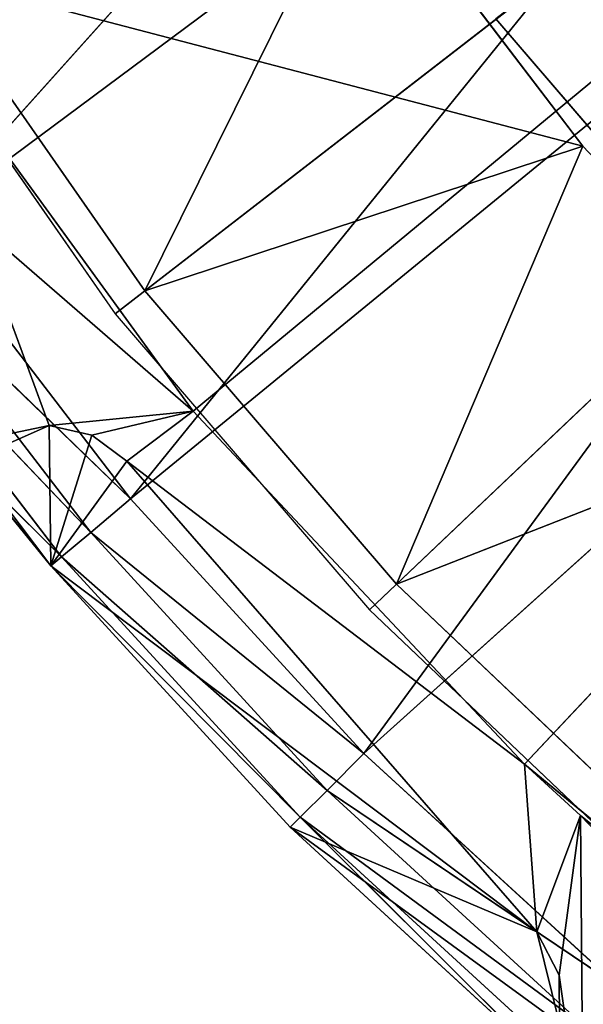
# Model space of a CAD drawing. Extents: x 0 to 110, y -110 to 0.
# Tile 31 of 256: x 25 to 30, y -84 to -75. Entities that reach past the tile are written whole.
import ezdxf

# ---------------------------------------------------------------- set-up
doc = ezdxf.new("R2010")
doc.units = 0
doc.header["$LTSCALE"] = 25.4
doc.layers.get('0').update_dxf_attribs({"color": 13, "linetype": 'CONTINUOUS'})

# ---------------------------------------------------------------- blocks, each defined once
blk = doc.blocks.new('REFLECTOR-LED-GU10-ES111-D')
at = {"color": 18}
for p, q in [((26.491, 56, 78.5847), (23.7599, 56, 74.8256)), ((23.7599, 56, 74.8256), (26.491, 47, 78.5847)), ((23.7599, 56, 74.8256), (26.491, 47, 78.5847)), ((26.491, 56, 78.5847), (23.7599, 56, 74.8256)), ((26.026, 55, 77.4275), (23.9057, 56, 74.3812)), ((26.026, 55, 77.4275), (23.9057, 56, 74.3812)), ((26.026, 56, 77.4275), (23.9057, 56, 74.3812)), ((23.9057, 56, 74.3812), (30.2297, 56, 76.0401)), ((26.026, 56, 77.4275), (23.9057, 56, 74.3812)), ((23.9057, 56, 74.3812), (30.2297, 56, 76.0401)), ((24.3834, 56, 76.7551), (26.491, 56, 78.5847)), ((25.108, 56, 78.7212), (24.3834, 56, 76.7551)), ((25.108, 56, 78.7212), (24.3834, 56, 76.7551)), ((24.3834, 56, 76.7551), (26.491, 56, 78.5847)), ((24.6962, 56, 78.8067), (25.108, 56, 78.7212)), ((25.108, 56, 78.7212), (24.6962, 46, 78.8067)), ((25.108, 56, 78.7212), (24.6962, 46, 78.8067)), ((24.6962, 56, 78.8067), (25.108, 56, 78.7212)), ((25.108, 56, 78.7212), (26.491, 56, 78.5847)), ((25.108, 56, 78.7212), (25.5185, 56, 78.8126)), ((25.108, 56, 78.7212), (26.491, 56, 78.5847)), ((25.5185, 56, 78.8126), (25.108, 46, 78.7212)), ((25.5185, 56, 78.8126), (25.108, 46, 78.7212)), ((25.108, 56, 78.7212), (25.5185, 56, 78.8126)), ((25.108, 56, 78.7212), (25.108, 46, 78.7212)), ((25.108, 56, 78.7212), (25.108, 46, 78.7212)), ((25.5185, 56, 78.8126), (26.491, 56, 78.5847)), ((25.5185, 56, 78.8126), (26.491, 56, 78.5847)), ((25.5185, 56, 78.8126), (25.8551, 56, 79.0647)), ((25.8551, 56, 79.0647), (25.5185, 46, 78.8126)), ((25.8551, 56, 79.0647), (25.5185, 46, 78.8126)), ((25.5185, 56, 78.8126), (25.8551, 56, 79.0647)), ((25.5185, 56, 78.8126), (25.5185, 46, 78.8126)), ((25.5185, 56, 78.8126), (25.5185, 46, 78.8126)), ((25.8551, 56, 79.0647), (26.491, 56, 78.5847)), ((25.8551, 56, 79.0647), (26.491, 56, 78.5847)), ((25.8551, 56, 79.0647), (29.6718, 56, 81.9718)), ((25.8551, 56, 79.0647), (29.6718, 56, 81.9718)), ((25.8551, 56, 79.0647), (29.7874, 56, 83.5828)), ((25.8551, 46, 79.0647), (25.8551, 56, 79.0647)), ((29.7874, 46, 83.5828), (25.8551, 56, 79.0647)), ((25.8551, 46, 79.0647), (25.8551, 56, 79.0647)), ((29.7874, 46, 83.5828), (25.8551, 56, 79.0647)), ((25.8551, 56, 79.0647), (29.7874, 56, 83.5828)), ((26.026, 55, 77.4275), (26.026, 56, 77.4275)), ((26.026, 55, 77.4275), (26.026, 56, 77.4275)), ((28.4437, 55, 80.2437), (26.026, 56, 77.4275)), ((28.4437, 55, 80.2437), (26.026, 56, 77.4275)), ((28.4437, 56, 80.2437), (26.026, 56, 77.4275)), ((26.026, 56, 77.4275), (30.2297, 56, 76.0401)), ((26.026, 56, 77.4275), (30.2297, 56, 76.0401)), ((28.4437, 56, 80.2437), (26.026, 56, 77.4275)), ((29.6718, 56, 81.9718), (26.491, 56, 78.5847)), ((26.491, 56, 78.5847), (26.491, 47, 78.5847)), ((26.491, 56, 78.5847), (26.491, 47, 78.5847)), ((26.491, 56, 78.5847), (29.6718, 47, 81.9718)), ((29.6718, 56, 81.9718), (26.491, 56, 78.5847)), ((26.491, 56, 78.5847), (29.6718, 47, 81.9718)), ((30.2297, 56, 76.0401), (28.1001, 56, 73.2386)), ((28.1001, 56, 73.2386), (30.2297, 55, 76.0401)), ((28.1001, 56, 73.2386), (30.2297, 55, 76.0401)), ((30.2297, 56, 76.0401), (28.1001, 56, 73.2386)), ((28.4437, 55, 80.2437), (28.4437, 56, 80.2437)), ((28.4437, 55, 80.2437), (28.4437, 56, 80.2437)), ((31.1338, 55, 82.8008), (28.4437, 56, 80.2437)), ((31.1338, 55, 82.8008), (28.4437, 56, 80.2437)), ((31.1338, 56, 82.8008), (28.4437, 56, 80.2437)), ((28.4437, 56, 80.2437), (30.2297, 56, 76.0401)), ((28.4437, 56, 80.2437), (30.2297, 56, 76.0401)), ((28.4437, 56, 80.2437), (32.6498, 56, 78.5949)), ((28.4437, 56, 80.2437), (32.6498, 56, 78.5949)), ((31.1338, 56, 82.8008), (28.4437, 56, 80.2437)), ((29.7874, 56, 83.5828), (29.6718, 56, 81.9718)), ((29.7874, 56, 83.5828), (29.6718, 56, 81.9718)), ((30.2091, 56, 82.4666), (29.6718, 56, 81.9718)), ((29.6718, 56, 81.9718), (29.6718, 47, 81.9718)), ((29.6718, 56, 81.9718), (29.6718, 47, 81.9718)), ((30.2091, 56, 82.4666), (29.6718, 56, 81.9718)), ((30.2091, 56, 82.4666), (29.6718, 47, 81.9718)), ((30.2091, 56, 82.4666), (29.6718, 47, 81.9718)), ((29.7874, 56, 83.5828), (30.2091, 56, 82.4666)), ((29.7874, 56, 83.5828), (30.2091, 56, 82.4666)), ((29.7874, 56, 83.5828), (30.0031, 56, 83.9966)), ((30.0031, 56, 83.9966), (29.7874, 46, 83.5828)), ((30.0031, 56, 83.9966), (29.7874, 46, 83.5828)), ((29.7874, 56, 83.5828), (30.0031, 56, 83.9966)), ((29.7874, 56, 83.5828), (29.7874, 46, 83.5828)), ((29.7874, 56, 83.5828), (29.7874, 46, 83.5828)), ((30.0031, 56, 83.9966), (30.2091, 56, 82.4666)), ((30.0031, 56, 83.9966), (30.2091, 56, 82.4666)), ((30.0031, 56, 83.9966), (30.2338, 56, 85.6166)), ((30.0031, 56, 83.9966), (30.2338, 56, 85.6166)), ((30.0031, 56, 83.9966), (30.0077, 56, 84.4632)), ((30.0077, 56, 84.4632), (30.0031, 46, 83.9966)), ((30.0077, 56, 84.4632), (30.0031, 46, 83.9966)), ((30.0031, 56, 83.9966), (30.0077, 56, 84.4632)), ((30.0031, 56, 83.9966), (30.0031, 46, 83.9966)), ((30.0031, 56, 83.9966), (30.0031, 46, 83.9966)), ((33.2519, 56, 84.9336), (30.2091, 56, 82.4666)), ((30.2091, 56, 82.4666), (33.2449, 56, 85.6166)), ((30.2091, 56, 82.4666), (33.2449, 56, 85.6166)), ((30.2091, 56, 82.4666), (30.2338, 56, 85.6166)), ((30.2091, 56, 82.4666), (30.2338, 56, 85.6166)), ((30.2091, 56, 82.4666), (33.2519, 47, 84.9336)), ((30.2091, 56, 82.4666), (33.2519, 47, 84.9336)), ((33.2519, 56, 84.9336), (30.2091, 56, 82.4666)), ((32.6498, 56, 78.5949), (30.2297, 56, 76.0401)), ((30.2297, 56, 76.0401), (30.2297, 55, 76.0401)), ((30.2297, 56, 76.0401), (30.2297, 55, 76.0401)), ((30.2297, 56, 76.0401), (32.6498, 55, 78.5949)), ((30.2297, 56, 76.0401), (32.6498, 55, 78.5949)), ((32.6498, 56, 78.5949), (30.2297, 56, 76.0401)), ((23.9057, 55, 74.3812), (26.026, 55, 77.4275)), ((23.9057, 55, 74.3812), (26.026, 55, 77.4275)), ((26.026, 55, 77.4275), (28.4437, 55, 80.2437)), ((26.026, 55, 77.4275), (28.4437, 55, 80.2437)), ((26.026, 55, 77.4275), (30.2297, 55, 76.0401)), ((26.026, 55, 77.4275), (30.2297, 55, 76.0401)), ((26.026, 55, 77.4275), (28.1001, 55, 73.2386)), ((26.026, 55, 77.4275), (28.1001, 55, 73.2386)), ((28.1001, 55, 73.2386), (30.2297, 55, 76.0401)), ((28.1001, 55, 73.2386), (30.2297, 55, 76.0401)), ((28.4437, 55, 80.2437), (31.1338, 55, 82.8008)), ((32.6498, 55, 78.5949), (28.4437, 55, 80.2437)), ((28.4437, 55, 80.2437), (30.2297, 55, 76.0401)), ((28.4437, 55, 80.2437), (30.2297, 55, 76.0401)), ((28.4437, 55, 80.2437), (31.1338, 55, 82.8008)), ((32.6498, 55, 78.5949), (28.4437, 55, 80.2437)), ((30.2297, 55, 76.0401), (32.6498, 55, 78.5949)), ((30.2297, 55, 76.0401), (32.6498, 55, 78.5949)), ((26.491, 47, 78.5847), (23.7599, 47, 74.8256)), ((26.491, 47, 78.5847), (23.7599, 47, 74.8256)), ((29.6718, 47, 81.9718), (26.491, 47, 78.5847)), ((29.6718, 47, 81.9718), (26.491, 47, 78.5847)), ((55, 47, 55), (26.491, 47, 78.5847)), ((55, 47, 55), (26.491, 47, 78.5847)), ((33.2519, 47, 84.9336), (29.6718, 47, 81.9718)), ((29.6718, 47, 81.9718), (55, 47, 55)), ((29.6718, 47, 81.9718), (55, 47, 55)), ((33.2519, 47, 84.9336), (29.6718, 47, 81.9718)), ((25.1243, 46, 80.0687), (24.3268, 46, 79.0864)), ((24.3268, 46, 79.0864), (25.2269, 45.5, 79.9826)), ((24.3268, 46, 79.0864), (25.2269, 45.5, 79.9826)), ((25.1243, 46, 80.0687), (24.3268, 46, 79.0864)), ((25.1243, 46, 80.0687), (24.356, 46, 79.0539)), ((24.356, 46, 79.0539), (25.108, 46, 78.7212)), ((24.356, 46, 79.0539), (25.108, 46, 78.7212)), ((25.1243, 46, 80.0687), (24.356, 46, 79.0539)), ((24.6962, 46, 78.8067), (25.108, 46, 78.7212)), ((24.6962, 46, 78.8067), (25.108, 46, 78.7212)), ((25.108, 46, 78.7212), (25.5185, 46, 78.8126)), ((25.1243, 46, 80.0687), (25.108, 46, 78.7212)), ((25.1243, 46, 80.0687), (25.108, 46, 78.7212)), ((25.108, 46, 78.7212), (25.5185, 46, 78.8126)), ((27.4228, 46, 82.5772), (25.1243, 46, 80.0687)), ((25.1243, 46, 80.0687), (27.5176, 45.5, 82.4824)), ((25.1243, 46, 80.0687), (27.5176, 45.5, 82.4824)), ((25.1243, 46, 80.0687), (25.2269, 45.5, 79.9826)), ((25.1243, 46, 80.0687), (25.2269, 45.5, 79.9826)), ((25.1243, 46, 80.0687), (25.5185, 46, 78.8126)), ((29.7874, 46, 83.5828), (25.1243, 46, 80.0687)), ((27.4228, 46, 82.5772), (25.1243, 46, 80.0687)), ((29.7874, 46, 83.5828), (25.1243, 46, 80.0687)), ((25.8551, 46, 79.0647), (25.1243, 46, 80.0687)), ((25.8551, 46, 79.0647), (25.1243, 46, 80.0687)), ((25.1243, 46, 80.0687), (25.5185, 46, 78.8126)), ((25.5185, 46, 78.8126), (25.8551, 46, 79.0647)), ((25.5185, 46, 78.8126), (25.8551, 46, 79.0647)), ((25.8551, 46, 79.0647), (29.7874, 46, 83.5828)), ((25.8551, 46, 79.0647), (29.7874, 46, 83.5828)), ((29.8538, 46, 84.8106), (27.4228, 46, 82.5772)), ((27.4228, 46, 82.5772), (27.5176, 45.5, 82.4824)), ((27.4228, 46, 82.5772), (27.5176, 45.5, 82.4824)), ((30.0077, 46, 84.4632), (27.4228, 46, 82.5772)), ((29.8538, 46, 84.8106), (27.4228, 46, 82.5772)), ((30.0077, 46, 84.4632), (27.4228, 46, 82.5772)), ((29.7874, 46, 83.5828), (27.4228, 46, 82.5772)), ((29.7874, 46, 83.5828), (27.4228, 46, 82.5772)), ((29.8538, 46, 84.8106), (27.5176, 45.5, 82.4824)), ((29.8538, 46, 84.8106), (27.5176, 45.5, 82.4824)), ((29.7874, 46, 83.5828), (30.0031, 46, 83.9966)), ((29.7874, 46, 83.5828), (30.0031, 46, 83.9966)), ((29.7874, 46, 83.5828), (30.0077, 46, 84.4632)), ((29.7874, 46, 83.5828), (30.0077, 46, 84.4632)), ((30.0031, 46, 83.9966), (30.0077, 46, 84.4632)), ((30.0031, 46, 83.9966), (30.0077, 46, 84.4632)), ((23.1628, 45.5, 77.2926), (25.2269, 45.5, 79.9826)), ((25.5073, 45.134, 79.7473), (23.1628, 45.5, 77.2926)), ((25.5073, 45.134, 79.7473), (23.1628, 45.5, 77.2926)), ((23.1628, 45.5, 77.2926), (25.2269, 45.5, 79.9826)), ((25.2269, 45.5, 79.9826), (27.5176, 45.5, 82.4824)), ((25.5073, 45.134, 79.7473), (25.2269, 45.5, 79.9826)), ((25.5073, 45.134, 79.7473), (25.2269, 45.5, 79.9826)), ((27.7764, 45.134, 82.2236), (25.2269, 45.5, 79.9826)), ((27.7764, 45.134, 82.2236), (25.2269, 45.5, 79.9826)), ((25.2269, 45.5, 79.9826), (27.5176, 45.5, 82.4824)), ((27.5176, 45.5, 82.4824), (30.0174, 45.5, 84.7731)), ((27.7764, 45.134, 82.2236), (27.5176, 45.5, 82.4824)), ((27.7764, 45.134, 82.2236), (27.5176, 45.5, 82.4824)), ((30.2527, 45.134, 84.4927), (27.5176, 45.5, 82.4824)), ((30.2527, 45.134, 84.4927), (27.5176, 45.5, 82.4824)), ((27.5176, 45.5, 82.4824), (30.0174, 45.5, 84.7731)), ((23.4626, 45.134, 77.0827), (25.5073, 45.134, 79.7473)), ((25.8903, 45, 79.4259), (23.4626, 45.134, 77.0827)), ((25.8903, 45, 79.4259), (23.4626, 45.134, 77.0827)), ((23.4626, 45.134, 77.0827), (25.5073, 45.134, 79.7473)), ((25.5073, 45.134, 79.7473), (27.7764, 45.134, 82.2236)), ((25.8903, 45, 79.4259), (25.5073, 45.134, 79.7473)), ((25.8903, 45, 79.4259), (25.5073, 45.134, 79.7473)), ((28.1299, 45, 81.8701), (25.5073, 45.134, 79.7473)), ((28.1299, 45, 81.8701), (25.5073, 45.134, 79.7473)), ((25.5073, 45.134, 79.7473), (27.7764, 45.134, 82.2236)), ((27.7764, 45.134, 82.2236), (30.2527, 45.134, 84.4927)), ((28.1299, 45, 81.8701), (27.7764, 45.134, 82.2236)), ((28.1299, 45, 81.8701), (27.7764, 45.134, 82.2236)), ((30.5741, 45, 84.1097), (27.7764, 45.134, 82.2236)), ((30.5741, 45, 84.1097), (27.7764, 45.134, 82.2236)), ((27.7764, 45.134, 82.2236), (30.2527, 45.134, 84.4927)), ((25.8903, 45, 79.4259), (23.8722, 45, 76.7959)), ((23.8722, 45, 76.7959), (34.3078, 45, 69.0297)), ((23.8722, 45, 76.7959), (34.3078, 45, 69.0297)), ((23.8722, 45, 76.7959), (32.9122, 45, 66.7102)), ((23.8722, 45, 76.7959), (32.9122, 45, 66.7102)), ((25.8903, 45, 79.4259), (23.8722, 45, 76.7959)), ((28.1299, 45, 81.8701), (25.8903, 45, 79.4259)), ((25.8903, 45, 79.4259), (35.9459, 45, 71.1847)), ((25.8903, 45, 79.4259), (35.9459, 45, 71.1847)), ((25.8903, 45, 79.4259), (34.3078, 45, 69.0297)), ((25.8903, 45, 79.4259), (34.3078, 45, 69.0297)), ((28.1299, 45, 81.8701), (25.8903, 45, 79.4259)), ((30.5741, 45, 84.1097), (28.1299, 45, 81.8701)), ((28.1299, 45, 81.8701), (37.8075, 45, 73.1499)), ((28.1299, 45, 81.8701), (37.8075, 45, 73.1499)), ((28.1299, 45, 81.8701), (35.9459, 45, 71.1847)), ((28.1299, 45, 81.8701), (35.9459, 45, 71.1847)), ((30.5741, 45, 84.1097), (28.1299, 45, 81.8701))]:
    blk.add_line(p, q, dxfattribs=at)
at = {"color": 7}
for p, q in [((31.5329, 55, 77.3071), (29.3966, 56, 74.8185)), ((31.5329, 55, 77.3071), (29.3966, 56, 74.8185)), ((31.5329, 56, 77.3071), (29.3966, 56, 74.8185)), ((31.5329, 56, 77.3071), (29.3966, 56, 74.8185)), ((29.3966, 55, 74.8185), (31.5329, 55, 77.3071)), ((29.3966, 55, 74.8185), (31.5329, 55, 77.3071)), ((23.6002, 47.5, 74.5717), (25.7413, 47.5, 77.6479)), ((25.7413, 47.5, 77.6479), (55, 47.5, 55)), ((25.7413, 47.5, 77.6479), (55, 47.5, 55)), ((25.7413, 47.5, 77.6479), (28.1827, 47.5, 80.4918)), ((28.1827, 47.5, 80.4918), (55, 47.5, 55)), ((28.1827, 47.5, 80.4918), (55, 47.5, 55)), ((28.1827, 47.5, 80.4918), (30.8992, 47.5, 83.0741))]:
    blk.add_line(p, q, dxfattribs=at)
at = {"color": 18}
mesh = blk.add_polyface(dxfattribs=at)
corners = [(26.491, 56, 78.5847), (23.7599, 56, 74.8256), (24.3834, 56, 76.7551)]
mesh.append_faces([[corners[k] for k in face] for face in [(0, 1, 2)]], dxfattribs={"color": 18})
mesh = blk.add_polyface(dxfattribs=at)
corners = [(23.7599, 56, 74.8256), (26.491, 47, 78.5847), (23.7599, 47, 74.8256)]
mesh.append_faces([[corners[k] for k in face] for face in [(0, 1, 2)]], dxfattribs={"color": 18})
mesh = blk.add_polyface(dxfattribs=at)
corners = [(26.491, 56, 78.5847), (26.491, 47, 78.5847), (23.7599, 56, 74.8256)]
mesh.append_faces([[corners[k] for k in face] for face in [(0, 1, 2)]], dxfattribs={"color": 18})
mesh = blk.add_polyface(dxfattribs=at)
corners = [(23.9057, 56, 74.3812), (23.9057, 55, 74.3812), (26.026, 55, 77.4275)]
mesh.append_faces([[corners[k] for k in face] for face in [(0, 1, 2)]], dxfattribs={"color": 18})
mesh = blk.add_polyface(dxfattribs=at)
corners = [(23.9057, 56, 74.3812), (26.026, 55, 77.4275), (26.026, 56, 77.4275)]
mesh.append_faces([[corners[k] for k in face] for face in [(0, 1, 2)]], dxfattribs={"color": 18})
mesh = blk.add_polyface(dxfattribs=at)
corners = [(30.2297, 56, 76.0401), (28.1001, 56, 73.2386), (23.9057, 56, 74.3812)]
mesh.append_faces([[corners[k] for k in face] for face in [(0, 1, 2)]], dxfattribs={"color": 18})
mesh = blk.add_polyface(dxfattribs=at)
corners = [(26.026, 56, 77.4275), (30.2297, 56, 76.0401), (23.9057, 56, 74.3812)]
mesh.append_faces([[corners[k] for k in face] for face in [(0, 1, 2)]], dxfattribs={"color": 18})
mesh = blk.add_polyface(dxfattribs=at)
corners = [(24.6962, 56, 78.8067), (25.108, 56, 78.7212), (24.3834, 56, 76.7551)]
mesh.append_faces([[corners[k] for k in face] for face in [(0, 1, 2)]], dxfattribs={"color": 18})
mesh = blk.add_polyface(dxfattribs=at)
corners = [(25.108, 56, 78.7212), (26.491, 56, 78.5847), (24.3834, 56, 76.7551)]
mesh.append_faces([[corners[k] for k in face] for face in [(0, 1, 2)]], dxfattribs={"color": 18})
mesh = blk.add_polyface(dxfattribs=at)
corners = [(25.108, 56, 78.7212), (24.6962, 46, 78.8067), (25.108, 46, 78.7212)]
mesh.append_faces([[corners[k] for k in face] for face in [(0, 1, 2)]], dxfattribs={"color": 18})
mesh = blk.add_polyface(dxfattribs=at)
corners = [(25.108, 56, 78.7212), (24.6962, 56, 78.8067), (24.6962, 46, 78.8067)]
mesh.append_faces([[corners[k] for k in face] for face in [(0, 1, 2)]], dxfattribs={"color": 18})
mesh = blk.add_polyface(dxfattribs=at)
corners = [(25.5185, 56, 78.8126), (26.491, 56, 78.5847), (25.108, 56, 78.7212)]
mesh.append_faces([[corners[k] for k in face] for face in [(0, 1, 2)]], dxfattribs={"color": 18})
mesh = blk.add_polyface(dxfattribs=at)
corners = [(25.5185, 56, 78.8126), (25.108, 46, 78.7212), (25.5185, 46, 78.8126)]
mesh.append_faces([[corners[k] for k in face] for face in [(0, 1, 2)]], dxfattribs={"color": 18})
mesh = blk.add_polyface(dxfattribs=at)
corners = [(25.5185, 56, 78.8126), (25.108, 56, 78.7212), (25.108, 46, 78.7212)]
mesh.append_faces([[corners[k] for k in face] for face in [(0, 1, 2)]], dxfattribs={"color": 18})
mesh = blk.add_polyface(dxfattribs=at)
corners = [(25.8551, 56, 79.0647), (26.491, 56, 78.5847), (25.5185, 56, 78.8126)]
mesh.append_faces([[corners[k] for k in face] for face in [(0, 1, 2)]], dxfattribs={"color": 18})
mesh = blk.add_polyface(dxfattribs=at)
corners = [(25.8551, 56, 79.0647), (25.5185, 46, 78.8126), (25.8551, 46, 79.0647)]
mesh.append_faces([[corners[k] for k in face] for face in [(0, 1, 2)]], dxfattribs={"color": 18})
mesh = blk.add_polyface(dxfattribs=at)
corners = [(25.8551, 56, 79.0647), (25.5185, 56, 78.8126), (25.5185, 46, 78.8126)]
mesh.append_faces([[corners[k] for k in face] for face in [(0, 1, 2)]], dxfattribs={"color": 18})
mesh = blk.add_polyface(dxfattribs=at)
corners = [(29.6718, 56, 81.9718), (26.491, 56, 78.5847), (25.8551, 56, 79.0647)]
mesh.append_faces([[corners[k] for k in face] for face in [(0, 1, 2)]], dxfattribs={"color": 18})
mesh = blk.add_polyface(dxfattribs=at)
corners = [(29.7874, 56, 83.5828), (29.6718, 56, 81.9718), (25.8551, 56, 79.0647)]
mesh.append_faces([[corners[k] for k in face] for face in [(0, 1, 2)]], dxfattribs={"color": 18})
mesh = blk.add_polyface(dxfattribs=at)
corners = [(25.8551, 56, 79.0647), (25.8551, 46, 79.0647), (29.7874, 46, 83.5828)]
mesh.append_faces([[corners[k] for k in face] for face in [(0, 1, 2)]], dxfattribs={"color": 18})
mesh = blk.add_polyface(dxfattribs=at)
corners = [(25.8551, 56, 79.0647), (29.7874, 46, 83.5828), (29.7874, 56, 83.5828)]
mesh.append_faces([[corners[k] for k in face] for face in [(0, 1, 2)]], dxfattribs={"color": 18})
mesh = blk.add_polyface(dxfattribs=at)
corners = [(26.026, 56, 77.4275), (26.026, 55, 77.4275), (28.4437, 55, 80.2437)]
mesh.append_faces([[corners[k] for k in face] for face in [(0, 1, 2)]], dxfattribs={"color": 18})
mesh = blk.add_polyface(dxfattribs=at)
corners = [(26.026, 56, 77.4275), (28.4437, 55, 80.2437), (28.4437, 56, 80.2437)]
mesh.append_faces([[corners[k] for k in face] for face in [(0, 1, 2)]], dxfattribs={"color": 18})
mesh = blk.add_polyface(dxfattribs=at)
corners = [(28.4437, 56, 80.2437), (30.2297, 56, 76.0401), (26.026, 56, 77.4275)]
mesh.append_faces([[corners[k] for k in face] for face in [(0, 1, 2)]], dxfattribs={"color": 18})
mesh = blk.add_polyface(dxfattribs=at)
corners = [(26.491, 56, 78.5847), (29.6718, 47, 81.9718), (26.491, 47, 78.5847)]
mesh.append_faces([[corners[k] for k in face] for face in [(0, 1, 2)]], dxfattribs={"color": 18})
mesh = blk.add_polyface(dxfattribs=at)
corners = [(29.6718, 56, 81.9718), (29.6718, 47, 81.9718), (26.491, 56, 78.5847)]
mesh.append_faces([[corners[k] for k in face] for face in [(0, 1, 2)]], dxfattribs={"color": 18})
mesh = blk.add_polyface(dxfattribs=at)
corners = [(28.1001, 56, 73.2386), (30.2297, 55, 76.0401), (28.1001, 55, 73.2386)]
mesh.append_faces([[corners[k] for k in face] for face in [(0, 1, 2)]], dxfattribs={"color": 18})
mesh = blk.add_polyface(dxfattribs=at)
corners = [(30.2297, 56, 76.0401), (30.2297, 55, 76.0401), (28.1001, 56, 73.2386)]
mesh.append_faces([[corners[k] for k in face] for face in [(0, 1, 2)]], dxfattribs={"color": 18})
mesh = blk.add_polyface(dxfattribs=at)
corners = [(31.1338, 55, 82.8008), (28.4437, 56, 80.2437), (28.4437, 55, 80.2437)]
mesh.append_faces([[corners[k] for k in face] for face in [(0, 1, 2)]], dxfattribs={"color": 18})
mesh = blk.add_polyface(dxfattribs=at)
corners = [(31.1338, 56, 82.8008), (28.4437, 56, 80.2437), (31.1338, 55, 82.8008)]
mesh.append_faces([[corners[k] for k in face] for face in [(0, 1, 2)]], dxfattribs={"color": 18})
mesh = blk.add_polyface(dxfattribs=at)
corners = [(28.4437, 56, 80.2437), (32.6498, 56, 78.5949), (30.2297, 56, 76.0401)]
mesh.append_faces([[corners[k] for k in face] for face in [(0, 1, 2)]], dxfattribs={"color": 18})
mesh = blk.add_polyface(dxfattribs=at)
corners = [(31.1338, 56, 82.8008), (32.6498, 56, 78.5949), (28.4437, 56, 80.2437)]
mesh.append_faces([[corners[k] for k in face] for face in [(0, 1, 2)]], dxfattribs={"color": 18})
at = {"color": 7}
mesh = blk.add_polyface(dxfattribs=at)
corners = [(29.3966, 56, 74.8185), (29.3966, 55, 74.8185), (31.5329, 55, 77.3071)]
mesh.append_faces([[corners[k] for k in face] for face in [(0, 1, 2)]], dxfattribs={"color": 7})
mesh = blk.add_polyface(dxfattribs=at)
corners = [(29.3966, 56, 74.8185), (31.5329, 55, 77.3071), (31.5329, 56, 77.3071)]
mesh.append_faces([[corners[k] for k in face] for face in [(0, 1, 2)]], dxfattribs={"color": 7})
mesh = blk.add_polyface(dxfattribs=at)
corners = [(31.5329, 56, 77.3071), (55, 56, 55), (29.3966, 56, 74.8185)]
mesh.append_faces([[corners[k] for k in face] for face in [(0, 1, 2)]], dxfattribs={"color": 7})
at = {"color": 18}
mesh = blk.add_polyface(dxfattribs=at)
corners = [(29.7874, 56, 83.5828), (30.2091, 56, 82.4666), (29.6718, 56, 81.9718)]
mesh.append_faces([[corners[k] for k in face] for face in [(0, 1, 2)]], dxfattribs={"color": 18})
mesh = blk.add_polyface(dxfattribs=at)
corners = [(30.2091, 56, 82.4666), (29.6718, 47, 81.9718), (29.6718, 56, 81.9718)]
mesh.append_faces([[corners[k] for k in face] for face in [(0, 1, 2)]], dxfattribs={"color": 18})
mesh = blk.add_polyface(dxfattribs=at)
corners = [(33.2519, 47, 84.9336), (29.6718, 47, 81.9718), (30.2091, 56, 82.4666)]
mesh.append_faces([[corners[k] for k in face] for face in [(0, 1, 2)]], dxfattribs={"color": 18})
mesh = blk.add_polyface(dxfattribs=at)
corners = [(30.0031, 56, 83.9966), (30.2091, 56, 82.4666), (29.7874, 56, 83.5828)]
mesh.append_faces([[corners[k] for k in face] for face in [(0, 1, 2)]], dxfattribs={"color": 18})
mesh = blk.add_polyface(dxfattribs=at)
corners = [(30.0031, 56, 83.9966), (29.7874, 46, 83.5828), (30.0031, 46, 83.9966)]
mesh.append_faces([[corners[k] for k in face] for face in [(0, 1, 2)]], dxfattribs={"color": 18})
mesh = blk.add_polyface(dxfattribs=at)
corners = [(29.7874, 56, 83.5828), (29.7874, 46, 83.5828), (30.0031, 56, 83.9966)]
mesh.append_faces([[corners[k] for k in face] for face in [(0, 1, 2)]], dxfattribs={"color": 18})
mesh = blk.add_polyface(dxfattribs=at)
corners = [(30.2338, 56, 85.6166), (30.2091, 56, 82.4666), (30.0031, 56, 83.9966)]
mesh.append_faces([[corners[k] for k in face] for face in [(0, 1, 2)]], dxfattribs={"color": 18})
mesh = blk.add_polyface(dxfattribs=at)
corners = [(30.2338, 56, 85.6166), (30.0031, 56, 83.9966), (30.0077, 56, 84.4632)]
mesh.append_faces([[corners[k] for k in face] for face in [(0, 1, 2)]], dxfattribs={"color": 18})
mesh = blk.add_polyface(dxfattribs=at)
corners = [(30.0077, 56, 84.4632), (30.0031, 46, 83.9966), (30.0077, 46, 84.4632)]
mesh.append_faces([[corners[k] for k in face] for face in [(0, 1, 2)]], dxfattribs={"color": 18})
mesh = blk.add_polyface(dxfattribs=at)
corners = [(30.0031, 56, 83.9966), (30.0031, 46, 83.9966), (30.0077, 56, 84.4632)]
mesh.append_faces([[corners[k] for k in face] for face in [(0, 1, 2)]], dxfattribs={"color": 18})
mesh = blk.add_polyface(dxfattribs=at)
corners = [(33.2449, 56, 85.6166), (33.2519, 56, 84.9336), (30.2091, 56, 82.4666)]
mesh.append_faces([[corners[k] for k in face] for face in [(0, 1, 2)]], dxfattribs={"color": 18})
mesh = blk.add_polyface(dxfattribs=at)
corners = [(33.2449, 56, 85.6166), (30.2091, 56, 82.4666), (30.2338, 56, 85.6166)]
mesh.append_faces([[corners[k] for k in face] for face in [(0, 1, 2)]], dxfattribs={"color": 18})
mesh = blk.add_polyface(dxfattribs=at)
corners = [(33.2519, 47, 84.9336), (30.2091, 56, 82.4666), (33.2519, 56, 84.9336)]
mesh.append_faces([[corners[k] for k in face] for face in [(0, 1, 2)]], dxfattribs={"color": 18})
mesh = blk.add_polyface(dxfattribs=at)
corners = [(30.2297, 56, 76.0401), (32.6498, 55, 78.5949), (30.2297, 55, 76.0401)]
mesh.append_faces([[corners[k] for k in face] for face in [(0, 1, 2)]], dxfattribs={"color": 18})
mesh = blk.add_polyface(dxfattribs=at)
corners = [(32.6498, 56, 78.5949), (32.6498, 55, 78.5949), (30.2297, 56, 76.0401)]
mesh.append_faces([[corners[k] for k in face] for face in [(0, 1, 2)]], dxfattribs={"color": 18})
mesh = blk.add_polyface(dxfattribs=at)
corners = [(26.026, 55, 77.4275), (23.9057, 55, 74.3812), (28.1001, 55, 73.2386)]
mesh.append_faces([[corners[k] for k in face] for face in [(0, 1, 2)]], dxfattribs={"color": 18})
mesh = blk.add_polyface(dxfattribs=at)
corners = [(28.4437, 55, 80.2437), (26.026, 55, 77.4275), (30.2297, 55, 76.0401)]
mesh.append_faces([[corners[k] for k in face] for face in [(0, 1, 2)]], dxfattribs={"color": 18})
mesh = blk.add_polyface(dxfattribs=at)
corners = [(26.026, 55, 77.4275), (28.1001, 55, 73.2386), (30.2297, 55, 76.0401)]
mesh.append_faces([[corners[k] for k in face] for face in [(0, 1, 2)]], dxfattribs={"color": 18})
mesh = blk.add_polyface(dxfattribs=at)
corners = [(28.4437, 55, 80.2437), (30.2297, 55, 76.0401), (32.6498, 55, 78.5949)]
mesh.append_faces([[corners[k] for k in face] for face in [(0, 1, 2)]], dxfattribs={"color": 18})
mesh = blk.add_polyface(dxfattribs=at)
corners = [(31.1338, 55, 82.8008), (28.4437, 55, 80.2437), (32.6498, 55, 78.5949)]
mesh.append_faces([[corners[k] for k in face] for face in [(0, 1, 2)]], dxfattribs={"color": 18})
at = {"color": 7}
mesh = blk.add_polyface(dxfattribs=at)
corners = [(31.5329, 55, 77.3071), (29.3966, 55, 74.8185), (55, 55, 55)]
mesh.append_faces([[corners[k] for k in face] for face in [(0, 1, 2)]], dxfattribs={"color": 7})
mesh = blk.add_polyface(dxfattribs=at)
corners = [(25.7413, 47.5, 77.6479), (55, 47.5, 55), (23.6002, 47.5, 74.5717)]
mesh.append_faces([[corners[k] for k in face] for face in [(0, 1, 2)]], dxfattribs={"color": 7})
mesh = blk.add_polyface(dxfattribs=at)
corners = [(28.1827, 47.5, 80.4918), (55, 47.5, 55), (25.7413, 47.5, 77.6479)]
mesh.append_faces([[corners[k] for k in face] for face in [(0, 1, 2)]], dxfattribs={"color": 7})
mesh = blk.add_polyface(dxfattribs=at)
corners = [(30.8992, 47.5, 83.0741), (55, 47.5, 55), (28.1827, 47.5, 80.4918)]
mesh.append_faces([[corners[k] for k in face] for face in [(0, 1, 2)]], dxfattribs={"color": 7})
at = {"color": 18}
mesh = blk.add_polyface(dxfattribs=at)
corners = [(26.491, 47, 78.5847), (55, 47, 55), (23.7599, 47, 74.8256)]
mesh.append_faces([[corners[k] for k in face] for face in [(0, 1, 2)]], dxfattribs={"color": 18})
mesh = blk.add_polyface(dxfattribs=at)
corners = [(29.6718, 47, 81.9718), (55, 47, 55), (26.491, 47, 78.5847)]
mesh.append_faces([[corners[k] for k in face] for face in [(0, 1, 2)]], dxfattribs={"color": 18})
mesh = blk.add_polyface(dxfattribs=at)
corners = [(33.2519, 47, 84.9336), (55, 47, 55), (29.6718, 47, 81.9718)]
mesh.append_faces([[corners[k] for k in face] for face in [(0, 1, 2)]], dxfattribs={"color": 18})
mesh = blk.add_polyface(dxfattribs=at)
corners = [(24.3268, 46, 79.0864), (23.1628, 45.5, 77.2926), (25.2269, 45.5, 79.9826)]
mesh.append_faces([[corners[k] for k in face] for face in [(0, 1, 2)]], dxfattribs={"color": 18})
mesh = blk.add_polyface(dxfattribs=at)
corners = [(24.3268, 46, 79.0864), (25.2269, 45.5, 79.9826), (25.1243, 46, 80.0687)]
mesh.append_faces([[corners[k] for k in face] for face in [(0, 1, 2)]], dxfattribs={"color": 18})
mesh = blk.add_polyface(dxfattribs=at)
corners = [(25.1243, 46, 80.0687), (24.356, 46, 79.0539), (24.3268, 46, 79.0864)]
mesh.append_faces([[corners[k] for k in face] for face in [(0, 1, 2)]], dxfattribs={"color": 18})
mesh = blk.add_polyface(dxfattribs=at)
corners = [(24.356, 46, 79.0539), (25.108, 46, 78.7212), (24.6962, 46, 78.8067)]
mesh.append_faces([[corners[k] for k in face] for face in [(0, 1, 2)]], dxfattribs={"color": 18})
mesh = blk.add_polyface(dxfattribs=at)
corners = [(25.1243, 46, 80.0687), (25.108, 46, 78.7212), (24.356, 46, 79.0539)]
mesh.append_faces([[corners[k] for k in face] for face in [(0, 1, 2)]], dxfattribs={"color": 18})
mesh = blk.add_polyface(dxfattribs=at)
corners = [(25.1243, 46, 80.0687), (25.5185, 46, 78.8126), (25.108, 46, 78.7212)]
mesh.append_faces([[corners[k] for k in face] for face in [(0, 1, 2)]], dxfattribs={"color": 18})
mesh = blk.add_polyface(dxfattribs=at)
corners = [(25.1243, 46, 80.0687), (27.5176, 45.5, 82.4824), (27.4228, 46, 82.5772)]
mesh.append_faces([[corners[k] for k in face] for face in [(0, 1, 2)]], dxfattribs={"color": 18})
mesh = blk.add_polyface(dxfattribs=at)
corners = [(25.1243, 46, 80.0687), (25.2269, 45.5, 79.9826), (27.5176, 45.5, 82.4824)]
mesh.append_faces([[corners[k] for k in face] for face in [(0, 1, 2)]], dxfattribs={"color": 18})
mesh = blk.add_polyface(dxfattribs=at)
corners = [(29.7874, 46, 83.5828), (25.1243, 46, 80.0687), (27.4228, 46, 82.5772)]
mesh.append_faces([[corners[k] for k in face] for face in [(0, 1, 2)]], dxfattribs={"color": 18})
mesh = blk.add_polyface(dxfattribs=at)
corners = [(29.7874, 46, 83.5828), (25.8551, 46, 79.0647), (25.1243, 46, 80.0687)]
mesh.append_faces([[corners[k] for k in face] for face in [(0, 1, 2)]], dxfattribs={"color": 18})
mesh = blk.add_polyface(dxfattribs=at)
corners = [(25.1243, 46, 80.0687), (25.8551, 46, 79.0647), (25.5185, 46, 78.8126)]
mesh.append_faces([[corners[k] for k in face] for face in [(0, 1, 2)]], dxfattribs={"color": 18})
mesh = blk.add_polyface(dxfattribs=at)
corners = [(29.8538, 46, 84.8106), (27.4228, 46, 82.5772), (27.5176, 45.5, 82.4824)]
mesh.append_faces([[corners[k] for k in face] for face in [(0, 1, 2)]], dxfattribs={"color": 18})
mesh = blk.add_polyface(dxfattribs=at)
corners = [(29.8538, 46, 84.8106), (30.0077, 46, 84.4632), (27.4228, 46, 82.5772)]
mesh.append_faces([[corners[k] for k in face] for face in [(0, 1, 2)]], dxfattribs={"color": 18})
mesh = blk.add_polyface(dxfattribs=at)
corners = [(30.0077, 46, 84.4632), (29.7874, 46, 83.5828), (27.4228, 46, 82.5772)]
mesh.append_faces([[corners[k] for k in face] for face in [(0, 1, 2)]], dxfattribs={"color": 18})
mesh = blk.add_polyface(dxfattribs=at)
corners = [(30.0174, 45.5, 84.7731), (29.8538, 46, 84.8106), (27.5176, 45.5, 82.4824)]
mesh.append_faces([[corners[k] for k in face] for face in [(0, 1, 2)]], dxfattribs={"color": 18})
mesh = blk.add_polyface(dxfattribs=at)
corners = [(30.0077, 46, 84.4632), (30.0031, 46, 83.9966), (29.7874, 46, 83.5828)]
mesh.append_faces([[corners[k] for k in face] for face in [(0, 1, 2)]], dxfattribs={"color": 18})
mesh = blk.add_polyface(dxfattribs=at)
corners = [(25.5073, 45.134, 79.7473), (23.1628, 45.5, 77.2926), (23.4626, 45.134, 77.0827)]
mesh.append_faces([[corners[k] for k in face] for face in [(0, 1, 2)]], dxfattribs={"color": 18})
mesh = blk.add_polyface(dxfattribs=at)
corners = [(25.2269, 45.5, 79.9826), (23.1628, 45.5, 77.2926), (25.5073, 45.134, 79.7473)]
mesh.append_faces([[corners[k] for k in face] for face in [(0, 1, 2)]], dxfattribs={"color": 18})
mesh = blk.add_polyface(dxfattribs=at)
corners = [(27.7764, 45.134, 82.2236), (25.2269, 45.5, 79.9826), (25.5073, 45.134, 79.7473)]
mesh.append_faces([[corners[k] for k in face] for face in [(0, 1, 2)]], dxfattribs={"color": 18})
mesh = blk.add_polyface(dxfattribs=at)
corners = [(27.5176, 45.5, 82.4824), (25.2269, 45.5, 79.9826), (27.7764, 45.134, 82.2236)]
mesh.append_faces([[corners[k] for k in face] for face in [(0, 1, 2)]], dxfattribs={"color": 18})
mesh = blk.add_polyface(dxfattribs=at)
corners = [(30.2527, 45.134, 84.4927), (27.5176, 45.5, 82.4824), (27.7764, 45.134, 82.2236)]
mesh.append_faces([[corners[k] for k in face] for face in [(0, 1, 2)]], dxfattribs={"color": 18})
mesh = blk.add_polyface(dxfattribs=at)
corners = [(30.0174, 45.5, 84.7731), (27.5176, 45.5, 82.4824), (30.2527, 45.134, 84.4927)]
mesh.append_faces([[corners[k] for k in face] for face in [(0, 1, 2)]], dxfattribs={"color": 18})
mesh = blk.add_polyface(dxfattribs=at)
corners = [(25.8903, 45, 79.4259), (23.4626, 45.134, 77.0827), (23.8722, 45, 76.7959)]
mesh.append_faces([[corners[k] for k in face] for face in [(0, 1, 2)]], dxfattribs={"color": 18})
mesh = blk.add_polyface(dxfattribs=at)
corners = [(25.5073, 45.134, 79.7473), (23.4626, 45.134, 77.0827), (25.8903, 45, 79.4259)]
mesh.append_faces([[corners[k] for k in face] for face in [(0, 1, 2)]], dxfattribs={"color": 18})
mesh = blk.add_polyface(dxfattribs=at)
corners = [(28.1299, 45, 81.8701), (25.5073, 45.134, 79.7473), (25.8903, 45, 79.4259)]
mesh.append_faces([[corners[k] for k in face] for face in [(0, 1, 2)]], dxfattribs={"color": 18})
mesh = blk.add_polyface(dxfattribs=at)
corners = [(27.7764, 45.134, 82.2236), (25.5073, 45.134, 79.7473), (28.1299, 45, 81.8701)]
mesh.append_faces([[corners[k] for k in face] for face in [(0, 1, 2)]], dxfattribs={"color": 18})
mesh = blk.add_polyface(dxfattribs=at)
corners = [(30.5741, 45, 84.1097), (27.7764, 45.134, 82.2236), (28.1299, 45, 81.8701)]
mesh.append_faces([[corners[k] for k in face] for face in [(0, 1, 2)]], dxfattribs={"color": 18})
mesh = blk.add_polyface(dxfattribs=at)
corners = [(30.2527, 45.134, 84.4927), (27.7764, 45.134, 82.2236), (30.5741, 45, 84.1097)]
mesh.append_faces([[corners[k] for k in face] for face in [(0, 1, 2)]], dxfattribs={"color": 18})
mesh = blk.add_polyface(dxfattribs=at)
corners = [(23.8722, 45, 76.7959), (22.091, 45, 74), (32.9122, 45, 66.7102)]
mesh.append_faces([[corners[k] for k in face] for face in [(0, 1, 2)]], dxfattribs={"color": 18})
mesh = blk.add_polyface(dxfattribs=at)
corners = [(25.8903, 45, 79.4259), (23.8722, 45, 76.7959), (34.3078, 45, 69.0297)]
mesh.append_faces([[corners[k] for k in face] for face in [(0, 1, 2)]], dxfattribs={"color": 18})
mesh = blk.add_polyface(dxfattribs=at)
corners = [(23.8722, 45, 76.7959), (32.9122, 45, 66.7102), (34.3078, 45, 69.0297)]
mesh.append_faces([[corners[k] for k in face] for face in [(0, 1, 2)]], dxfattribs={"color": 18})
mesh = blk.add_polyface(dxfattribs=at)
corners = [(28.1299, 45, 81.8701), (25.8903, 45, 79.4259), (35.9459, 45, 71.1847)]
mesh.append_faces([[corners[k] for k in face] for face in [(0, 1, 2)]], dxfattribs={"color": 18})
mesh = blk.add_polyface(dxfattribs=at)
corners = [(25.8903, 45, 79.4259), (34.3078, 45, 69.0297), (35.9459, 45, 71.1847)]
mesh.append_faces([[corners[k] for k in face] for face in [(0, 1, 2)]], dxfattribs={"color": 18})
mesh = blk.add_polyface(dxfattribs=at)
corners = [(30.5741, 45, 84.1097), (28.1299, 45, 81.8701), (37.8075, 45, 73.1499)]
mesh.append_faces([[corners[k] for k in face] for face in [(0, 1, 2)]], dxfattribs={"color": 18})
mesh = blk.add_polyface(dxfattribs=at)
corners = [(28.1299, 45, 81.8701), (35.9459, 45, 71.1847), (37.8075, 45, 73.1499)]
mesh.append_faces([[corners[k] for k in face] for face in [(0, 1, 2)]], dxfattribs={"color": 18})

msp = doc.modelspace()

# ---------------------------------------------------------------- block references
at = {"color": 0, "extrusion": (0, -1, -3.82857e-16)}
msp.add_blockref('REFLECTOR-LED-GU10-ES111-D', (0, 0), dxfattribs=at)

doc.saveas('drawing.dxf')
